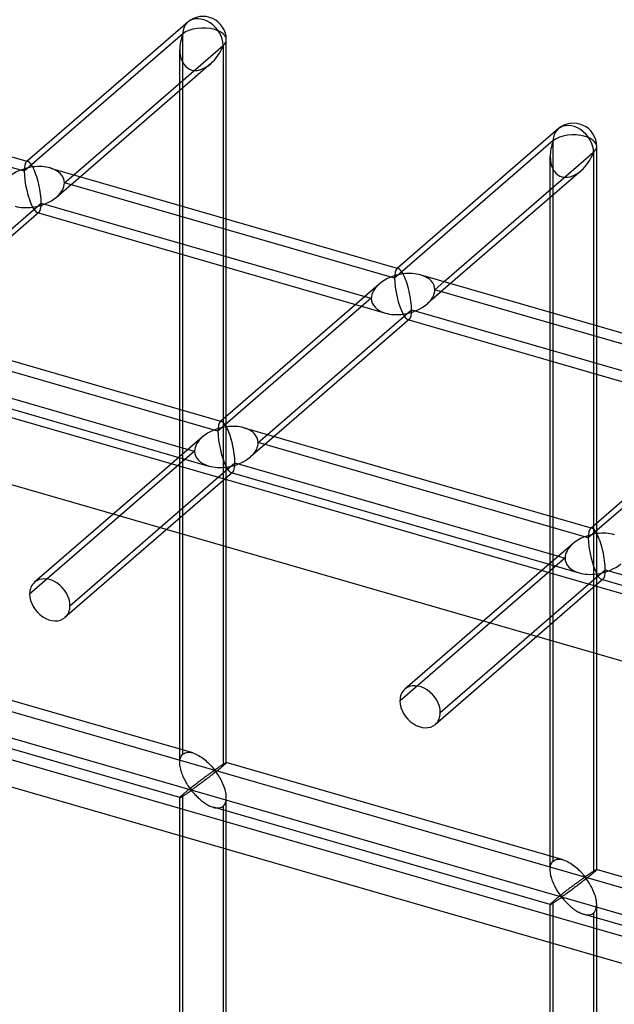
# Model space of a CAD drawing. Header units: millimetres. Extents: x -626 to 636, y -726 to 753.
# Tile 75 of 84: x -62 to 2, y 566 to 672. Entities that reach past the tile are written whole.
import ezdxf

# ---------------------------------------------------------------- set-up
doc = ezdxf.new("R2010")
doc.units = ezdxf.units.MM
doc.layers.add('MAIN-1', color=7, linetype='Continuous')
doc.layers.add('MAIN-2', color=7, linetype='Continuous')

msp = doc.modelspace()

# ---------------------------------------------------------------- linework, layer by layer
at = {"layer": 'MAIN-1'}
for p, q in [((-395.8, 725.53), (595.8, 439.28)), ((-44.3, 672.02), (-61.58, 657.06)), ((-40.17, 650.88), (-40.17, 670.13)), ((-56.55, 655.61), (-40.5, 669.51)), ((-40.5, 669.51), (-40.5, 650.98)), ((-98.85, 667.83), (-61.47, 657.03)), ((-41.85, 667.54), (-55.85, 655.41)), ((-45.16, 652.33), (-45.16, 664.66)), ((-4.52, 660.54), (-21.79, 645.58)), ((-0.38, 639.4), (-0.38, 658.65)), ((-16.77, 644.13), (-0.72, 658.03)), ((-0.72, 658.03), (-0.72, 639.5)), ((-59.07, 656.34), (-21.69, 645.55)), ((-2.06, 656.05), (-16.07, 643.93)), ((-5.38, 640.84), (-5.38, 653.18)), ((-75.52, 639.18), (-60.05, 652.58)), ((-60.05, 652.58), (-25.29, 642.55)), ((-60.27, 651.58), (-74.82, 638.98)), ((-60.35, 651.51), (-26.3, 641.68)), ((-45.16, 630.42), (-45.16, 647.12)), ((-40.5, 645.78), (-40.5, 629.38)), ((-40.17, 629.67), (-40.17, 645.68)), ((-19.29, 644.86), (18.09, 634.07)), ((-23.76, 643.87), (-40.77, 629.15)), ((-35.74, 627.7), (-20.27, 641.1)), ((-20.49, 640.1), (-35.04, 627.49)), ((-20.27, 641.1), (14.49, 631.06)), ((-78.05, 639.91), (-40.66, 629.12)), ((-20.57, 640.02), (13.49, 630.19)), ((-79.03, 636.15), (-44.27, 626.11)), ((-79.33, 635.08), (-45.27, 625.25)), ((-5.38, 618.93), (-5.38, 635.64)), ((-0.72, 634.29), (-0.72, 617.89)), ((-0.38, 618.18), (-0.38, 634.2)), ((16.02, 632.39), (-0.98, 617.66)), ((-38.26, 628.42), (-0.88, 617.63)), ((-42.74, 627.44), (-46.06, 624.57)), ((-41.03, 623.11), (-39.24, 624.66)), ((-39.24, 624.66), (-4.49, 614.63)), ((-39.47, 623.66), (-40.33, 622.91)), ((-39.55, 623.59), (-5.49, 613.76)), ((-40.17, 622.86), (-40.17, 623.06)), ((-2.95, 615.96), (-6.27, 613.08)), ((-1.25, 611.63), (0.54, 613.18)), ((0.54, 613.18), (35.3, 603.14)), ((0.32, 612.18), (-0.55, 611.43)), ((-0.38, 611.38), (-0.38, 611.57)), ((0.24, 612.11), (34.29, 602.28))]:
    msp.add_line(p, q, dxfattribs=at)
for centre in [(-42.67, 670.13), (-2.88, 658.65)]:
    msp.add_arc(centre, 2.5, 359.9972, 130.8971, dxfattribs=at)
for centre, major_axis, ratio, start_param, end_param in [((-42.67, 670.13), (1.64, -1.89), 0.75, 0.713724, 3.141672), ((-42.67, 670.13), (-2.5, 0), 0.5, 2.617994, 3.141499), ((-42.67, 670.13), (-1.45, -3.17), 0.641742, 0.955177, 1.665859), ((-2.88, 658.65), (1.64, -1.89), 0.75, 0.713724, 3.141672), ((-2.88, 658.65), (-2.5, 0), 0.5, 2.617994, 3.141499), ((-60.97, 654.29), (-0.6, 2.75), 0.249311, -0.722537, -0.13718), ((-2.88, 658.65), (-1.45, -3.17), 0.641742, 0.955177, 1.665859), ((-60.97, 654.29), (3.38, 0.74), 0.615841, 1.436262, 2.291625), ((-60.97, 654.29), (3.38, 0.74), 0.615841, 0.850904, 1.436262), ((-60.97, 654.29), (-0.6, 2.75), 0.249311, -2.293334, -0.722537), ((-60.97, 654.29), (-0.6, 2.75), 0.249311, -3.008767, -2.293334), ((-21.18, 642.8), (-0.6, 2.75), 0.249311, -0.722537, -0.13718), ((-21.18, 642.8), (3.38, 0.74), 0.615841, 1.436262, 2.291625), ((-21.18, 642.8), (3.38, 0.74), 0.615841, 0.850904, 1.436262), ((-21.18, 642.8), (-0.6, 2.75), 0.249311, -2.293334, -0.722537), ((-21.18, 642.8), (-0.6, 2.75), 0.249311, -3.008767, -2.293334), ((-40.16, 626.37), (3.38, 0.74), 0.615841, 1.436262, 2.291625), ((-40.16, 626.37), (-0.6, 2.75), 0.249311, -0.722537, -0.13718), ((-40.16, 626.37), (3.38, 0.74), 0.615841, 0.850904, 1.436262), ((-40.16, 626.37), (-0.6, 2.75), 0.249311, -2.293334, -0.722537), ((-40.16, 626.37), (-0.6, 2.75), 0.249311, -3.008767, -2.293334), ((-0.37, 614.89), (3.38, 0.74), 0.615841, 1.436262, 2.291625), ((-0.37, 614.89), (-0.6, 2.75), 0.249311, -0.722537, -0.13718), ((-0.37, 614.89), (3.38, 0.74), 0.615841, 0.850904, 1.436262), ((-0.37, 614.89), (-0.6, 2.75), 0.249311, -2.293334, -0.722537), ((-0.37, 614.89), (-0.6, 2.75), 0.249311, -3.008767, -2.293334)]:
    msp.add_ellipse(centre, major_axis=major_axis, ratio=ratio, start_param=start_param, end_param=end_param, dxfattribs=at)
at = {"layer": 'MAIN-2'}
for p, q in [((-393.97, 717.78), (588.97, 434.03)), ((558.99, 413.1), (-358.99, 678.1)), ((-361.49, 675.93), (556.49, 410.93)), ((-319.9, 672.04), (634.9, 396.42)), ((-44.83, 670.76), (-61.88, 655.99)), ((-44.83, 593.36), (-44.83, 670.76)), ((598.87, 403.93), (-320.23, 669.25)), ((-45.16, 664.66), (-45.16, 669.05)), ((-61.88, 655.99), (-97.33, 666.23)), ((-5.05, 659.28), (-22.1, 644.51)), ((-5.05, 581.87), (-5.05, 659.28)), ((-61.58, 657.06), (-61.66, 656.99)), ((-5.38, 653.18), (-5.38, 657.57)), ((-55.85, 655.41), (-58.38, 653.22)), ((-57.55, 654.74), (-56.55, 655.61)), ((-22.1, 644.51), (-57.55, 654.74)), ((-45.16, 647.12), (-45.16, 652.33)), ((-60.46, 651.54), (-60.35, 651.51)), ((-40.5, 650.98), (-40.5, 645.78)), ((-40.17, 645.68), (-40.17, 650.88)), ((-21.79, 645.58), (-21.87, 645.51)), ((-16.07, 643.93), (-18.6, 641.73)), ((-17.77, 643.26), (-16.77, 644.13)), ((17.69, 633.02), (-17.77, 643.26)), ((-24.6, 642.34), (-41.07, 628.08)), ((-25.29, 642.55), (-24.6, 642.34)), ((-26.3, 641.68), (-23.08, 640.75)), ((-5.38, 635.64), (-5.38, 640.84)), ((-20.67, 640.05), (-20.57, 640.02)), ((-0.72, 639.5), (-0.72, 634.29)), ((-0.38, 634.2), (-0.38, 639.4)), ((-41.07, 628.08), (-76.53, 638.31)), ((15.19, 630.86), (-1.29, 616.59)), ((-45.16, 592.44), (-45.16, 630.42)), ((-40.17, 623.06), (-40.17, 629.67)), ((-40.77, 629.15), (-40.85, 629.08)), ((-40.5, 629.38), (-40.5, 592.11)), ((-35.04, 627.49), (-37.58, 625.3)), ((-36.74, 626.83), (-35.74, 627.7)), ((-1.29, 616.59), (-36.74, 626.83)), ((-43.57, 625.91), (-61.3, 610.56)), ((-44.27, 626.11), (-43.57, 625.91)), ((-46.06, 624.57), (-60.77, 611.83)), ((-45.27, 625.25), (-42.05, 624.31)), ((-39.65, 623.62), (-39.55, 623.59)), ((-40.33, 622.91), (-57.5, 608.05)), ((-56.97, 609.31), (-41.03, 623.11)), ((-40.17, 592.44), (-40.17, 622.86)), ((-5.38, 580.96), (-5.38, 618.93)), ((-0.72, 617.89), (-0.72, 580.62)), ((-0.38, 611.57), (-0.38, 618.18)), ((-0.98, 617.66), (-1.07, 617.59)), ((-3.79, 614.43), (-21.51, 599.08)), ((-5.49, 613.76), (-2.27, 612.83)), ((-4.49, 614.63), (-3.79, 614.43)), ((-6.27, 613.08), (-20.99, 600.34)), ((-17.18, 597.83), (-1.25, 611.63)), ((0.13, 612.14), (0.24, 612.11)), ((-0.55, 611.43), (-17.71, 596.56)), ((-0.38, 580.96), (-0.38, 611.38)), ((-43.77, 593.49), (-79.95, 603.94)), ((-45.16, 588.69), (-81.34, 599.13)), ((-44.58, 593.5), (-44.44, 593.54)), ((-44.44, 593.54), (-44.28, 593.56)), ((-44.28, 593.56), (-44.11, 593.56)), ((-44.11, 593.56), (-43.94, 593.53)), ((-43.94, 593.53), (-43.76, 593.49)), ((-45.16, 592.58), (-45.15, 592.71)), ((-45.16, 592.43), (-45.16, 592.58)), ((-45.15, 592.71), (-45.12, 592.85)), ((-45.12, 592.85), (-45.08, 592.97)), ((-45.08, 592.97), (-45.04, 593.08)), ((-45.04, 593.08), (-44.98, 593.19)), ((-44.98, 593.19), (-44.91, 593.28)), ((-44.91, 593.28), (-44.83, 593.36)), ((-44.83, 593.36), (-44.71, 593.44)), ((-44.71, 593.44), (-44.58, 593.5)), ((-43.76, 593.49), (-43.6, 593.44)), ((-43.6, 593.44), (-43.45, 593.37)), ((-43.45, 593.37), (-43.29, 593.3)), ((-43.29, 593.3), (-43.14, 593.22)), ((-43.14, 593.22), (-42.99, 593.12)), ((-42.99, 593.12), (-42.84, 593.03)), ((-42.84, 593.03), (-42.69, 592.92)), ((-42.69, 592.92), (-42.55, 592.81)), ((-42.55, 592.81), (-42.41, 592.7)), ((-42.41, 592.7), (-42.28, 592.58)), ((-42.28, 592.58), (-42.15, 592.46)), ((-42.15, 592.46), (-42.03, 592.35)), ((-40.19, 592.45), (-40.18, 592.45)), ((-40.18, 592.45), (-40.17, 592.45)), ((-40.17, 592.45), (-40.17, 592.45)), ((-40.17, 592.45), (-40.17, 592.45)), ((-3.99, 582.01), (-40.17, 592.45)), ((-45.16, 592.3), (-45.16, 592.43)), ((-45.15, 592.16), (-45.16, 592.3)), ((-45.13, 592.02), (-45.15, 592.16)), ((-45.1, 591.88), (-45.13, 592.02)), ((-45.07, 591.75), (-45.1, 591.88)), ((-45.04, 591.61), (-45.07, 591.75)), ((-44.99, 591.47), (-45.04, 591.61)), ((-44.95, 591.34), (-44.99, 591.47)), ((-42.03, 592.35), (-41.91, 592.23)), ((-41.91, 592.23), (-41.8, 592.11)), ((-41.8, 592.11), (-41.7, 592)), ((-41.73, 591.42), (-41.79, 591.38)), ((-41.68, 591.46), (-41.73, 591.42)), ((-41.7, 592), (-41.61, 591.9)), ((-41.62, 591.49), (-41.68, 591.46)), ((-41.58, 591.53), (-41.62, 591.49)), ((-41.61, 591.9), (-41.52, 591.8)), ((-41.53, 591.55), (-41.58, 591.53)), ((-41.48, 591.58), (-41.53, 591.55)), ((-41.52, 591.8), (-41.42, 591.71)), ((-41.42, 591.59), (-41.48, 591.58)), ((-41.32, 591.44), (-41.45, 591.34)), ((-41.42, 591.71), (-41.35, 591.72)), ((-41.32, 591.5), (-41.42, 591.59)), ((-41.35, 591.72), (-41.3, 591.75)), ((-41.2, 591.53), (-41.32, 591.44)), ((-41.23, 591.4), (-41.32, 591.5)), ((-41.3, 591.75), (-41.26, 591.77)), ((-41.26, 591.77), (-41.21, 591.8)), ((-41.15, 591.28), (-41.23, 591.4)), ((-41.21, 591.8), (-41.17, 591.83)), ((-41.09, 591.62), (-41.2, 591.53)), ((-41.17, 591.83), (-41.12, 591.87)), ((-41.12, 591.87), (-41.07, 591.9)), ((-40.97, 591.72), (-41.09, 591.62)), ((-41.07, 591.9), (-41.02, 591.93)), ((-41.02, 591.93), (-40.97, 591.96)), ((-40.97, 591.96), (-40.93, 592)), ((-40.87, 591.8), (-40.97, 591.72)), ((-40.93, 592), (-40.88, 592.03)), ((-40.88, 592.03), (-40.83, 592.06)), ((-40.76, 591.89), (-40.87, 591.8)), ((-40.83, 592.06), (-40.78, 592.1)), ((-40.78, 592.1), (-40.73, 592.13)), ((-40.67, 591.97), (-40.76, 591.89)), ((-40.73, 592.13), (-40.69, 592.16)), ((-40.69, 592.16), (-40.64, 592.19)), ((-40.58, 592.04), (-40.67, 591.97)), ((-40.64, 592.19), (-40.6, 592.22)), ((-40.6, 592.22), (-40.55, 592.24)), ((-40.5, 592.11), (-40.58, 592.04)), ((-40.55, 592.24), (-40.51, 592.27)), ((-40.51, 592.27), (-40.47, 592.3)), ((-40.44, 592.16), (-40.5, 592.11)), ((-40.47, 592.3), (-40.43, 592.32)), ((-40.39, 592.21), (-40.44, 592.16)), ((-40.43, 592.32), (-40.4, 592.34)), ((-40.4, 592.34), (-40.36, 592.36)), ((-40.34, 592.25), (-40.39, 592.21)), ((-40.36, 592.36), (-40.33, 592.38)), ((-40.3, 592.29), (-40.34, 592.25)), ((-40.33, 592.38), (-40.3, 592.4)), ((-40.3, 592.4), (-40.27, 592.41)), ((-40.26, 592.33), (-40.3, 592.29)), ((-40.27, 592.41), (-40.25, 592.42)), ((-40.23, 592.36), (-40.26, 592.33)), ((-40.25, 592.42), (-40.23, 592.44)), ((-40.23, 592.44), (-40.21, 592.44)), ((-40.21, 592.38), (-40.23, 592.36)), ((-40.21, 592.44), (-40.19, 592.45)), ((-40.19, 592.4), (-40.21, 592.38)), ((-40.18, 592.42), (-40.19, 592.4)), ((-40.17, 592.44), (-40.18, 592.42)), ((-40.17, 592.45), (-40.17, 592.45)), ((-40.17, 592.45), (-40.17, 592.45)), ((-40.17, 592.45), (-40.17, 592.45)), ((-40.17, 592.45), (-40.17, 592.44)), ((-40.17, 592.44), (-40.17, 592.44)), ((-44.9, 591.2), (-44.95, 591.34)), ((-44.84, 591.06), (-44.9, 591.2)), ((-44.79, 590.93), (-44.84, 591.06)), ((-44.73, 590.8), (-44.79, 590.93)), ((-44.66, 590.67), (-44.73, 590.8)), ((-44.6, 590.55), (-44.66, 590.67)), ((-44.53, 590.42), (-44.6, 590.55)), ((-44.47, 590.31), (-44.53, 590.42)), ((-43.18, 590.34), (-43.27, 590.28)), ((-43.1, 590.41), (-43.18, 590.34)), ((-43.02, 590.47), (-43.1, 590.41)), ((-42.93, 590.53), (-43.02, 590.47)), ((-42.85, 590.59), (-42.93, 590.53)), ((-42.77, 590.66), (-42.85, 590.59)), ((-42.69, 590.72), (-42.77, 590.66)), ((-42.65, 590.41), (-42.76, 590.33)), ((-42.61, 590.78), (-42.69, 590.72)), ((-42.54, 590.5), (-42.65, 590.41)), ((-42.53, 590.83), (-42.61, 590.78)), ((-42.42, 590.59), (-42.54, 590.5)), ((-42.46, 590.89), (-42.53, 590.83)), ((-42.38, 590.95), (-42.46, 590.89)), ((-42.3, 590.68), (-42.42, 590.59)), ((-42.31, 591), (-42.38, 590.95)), ((-42.24, 591.05), (-42.31, 591)), ((-42.18, 590.77), (-42.3, 590.68)), ((-42.17, 591.1), (-42.24, 591.05)), ((-42.06, 590.86), (-42.18, 590.77)), ((-42.1, 591.15), (-42.17, 591.1)), ((-42.03, 591.2), (-42.1, 591.15)), ((-41.94, 590.95), (-42.06, 590.86)), ((-41.97, 591.25), (-42.03, 591.2)), ((-41.9, 591.3), (-41.97, 591.25)), ((-41.82, 591.05), (-41.94, 590.95)), ((-41.84, 591.34), (-41.9, 591.3)), ((-41.79, 591.38), (-41.84, 591.34)), ((-41.69, 591.14), (-41.82, 591.05)), ((-41.57, 591.24), (-41.69, 591.14)), ((-41.45, 591.34), (-41.57, 591.24)), ((-41.07, 591.16), (-41.15, 591.28)), ((-40.98, 591.03), (-41.07, 591.16)), ((-40.9, 590.89), (-40.98, 591.03)), ((-40.81, 590.74), (-40.9, 590.89)), ((-40.73, 590.58), (-40.81, 590.74)), ((-40.65, 590.42), (-40.73, 590.58)), ((-40.57, 590.26), (-40.65, 590.42)), ((-44.52, 589.29), (-44.59, 589.23)), ((-44.44, 589.35), (-44.52, 589.29)), ((-44.4, 590.19), (-44.47, 590.31)), ((-44.37, 589.41), (-44.44, 589.35)), ((-44.33, 590.08), (-44.4, 590.19)), ((-44.29, 589.48), (-44.37, 589.41)), ((-44.26, 589.98), (-44.33, 590.08)), ((-44.21, 589.54), (-44.29, 589.48)), ((-44.2, 589.88), (-44.26, 589.98)), ((-44.26, 589.24), (-44.19, 589.29)), ((-44.13, 589.61), (-44.21, 589.54)), ((-44.13, 589.79), (-44.2, 589.88)), ((-44.19, 589.29), (-44.13, 589.33)), ((-44.07, 589.7), (-44.13, 589.79)), ((-44.04, 589.67), (-44.13, 589.61)), ((-44.13, 589.33), (-44.06, 589.37)), ((-44, 589.62), (-44.07, 589.7)), ((-44.06, 589.37), (-44, 589.41)), ((-43.96, 589.74), (-44.04, 589.67)), ((-43.92, 589.55), (-44, 589.62)), ((-44, 589.41), (-43.91, 589.43)), ((-43.87, 589.81), (-43.96, 589.74)), ((-43.83, 589.56), (-43.92, 589.55)), ((-43.91, 589.43), (-43.83, 589.36)), ((-43.78, 589.88), (-43.87, 589.81)), ((-43.77, 589.6), (-43.83, 589.56)), ((-43.83, 589.36), (-43.76, 589.28)), ((-43.7, 589.95), (-43.78, 589.88)), ((-43.7, 589.65), (-43.77, 589.6)), ((-43.76, 589.28), (-43.69, 589.2)), ((-43.61, 590.01), (-43.7, 589.95)), ((-43.62, 589.7), (-43.7, 589.65)), ((-43.54, 589.76), (-43.62, 589.7)), ((-43.52, 590.08), (-43.61, 590.01)), ((-43.46, 589.82), (-43.54, 589.76)), ((-43.44, 590.15), (-43.52, 590.08)), ((-43.37, 589.88), (-43.46, 589.82)), ((-43.35, 590.21), (-43.44, 590.15)), ((-43.28, 589.95), (-43.37, 589.88)), ((-43.27, 590.28), (-43.35, 590.21)), ((-43.18, 590.02), (-43.28, 589.95)), ((-43.08, 590.09), (-43.18, 590.02)), ((-42.98, 590.17), (-43.08, 590.09)), ((-42.87, 590.25), (-42.98, 590.17)), ((-42.76, 590.33), (-42.87, 590.25)), ((-40.49, 590.09), (-40.57, 590.26)), ((-40.42, 589.92), (-40.49, 590.09)), ((-40.36, 589.75), (-40.42, 589.92)), ((-40.31, 589.57), (-40.36, 589.75)), ((-40.26, 589.4), (-40.31, 589.57)), ((-40.22, 589.23), (-40.26, 589.4)), ((-45.15, 588.73), (-45.16, 588.71)), ((-45.16, 588.71), (-45.16, 588.69)), ((-45.16, 588.69), (-45.16, 588.69)), ((-45.16, 588.69), (-45.16, 588.69)), ((-45.16, 588.69), (-45.16, 588.69)), ((-45.16, 588.69), (-45.16, 588.69)), ((-45.16, 588.69), (-45.16, 588.69)), ((-45.16, 588.69), (-45.16, 588.69)), ((-45.16, 588.69), (-45.15, 588.69)), ((-45.16, 433.31), (-45.16, 588.69)), ((-45.12, 588.76), (-45.15, 588.73)), ((-45.15, 588.69), (-45.13, 588.69)), ((-45.13, 588.69), (-45.1, 588.7)), ((-45.08, 588.8), (-45.12, 588.76)), ((-45.1, 588.7), (-45.07, 588.72)), ((-45.04, 588.84), (-45.08, 588.8)), ((-45.07, 588.72), (-45.03, 588.74)), ((-44.98, 588.9), (-45.04, 588.84)), ((-45.03, 588.74), (-44.99, 588.76)), ((-44.99, 588.76), (-44.94, 588.79)), ((-44.91, 588.96), (-44.98, 588.9)), ((-44.94, 588.79), (-44.89, 588.82)), ((-44.83, 589.03), (-44.91, 588.96)), ((-44.89, 588.82), (-44.84, 588.85)), ((-44.84, 588.85), (-44.78, 588.89)), ((-44.77, 589.08), (-44.83, 589.03)), ((-44.83, 434.23), (-44.83, 589.03)), ((-44.78, 588.89), (-44.72, 588.93)), ((-44.72, 589.13), (-44.77, 589.08)), ((-44.65, 589.18), (-44.72, 589.13)), ((-44.72, 588.93), (-44.66, 588.97)), ((-44.66, 588.97), (-44.59, 589.01)), ((-44.59, 589.23), (-44.65, 589.18)), ((-44.59, 589.01), (-44.53, 589.06)), ((-44.53, 589.06), (-44.46, 589.1)), ((-44.46, 589.1), (-44.39, 589.15)), ((-44.39, 589.15), (-44.32, 589.2)), ((-44.32, 589.2), (-44.26, 589.24)), ((-43.69, 589.2), (-43.62, 589.12)), ((-43.62, 589.12), (-43.54, 589.03)), ((-43.54, 589.03), (-43.45, 588.94)), ((-43.45, 588.94), (-43.37, 588.85)), ((-43.37, 588.85), (-43.27, 588.76)), ((-43.27, 588.76), (-43.18, 588.67)), ((-43.18, 588.67), (-43.08, 588.58)), ((-43.08, 588.58), (-42.97, 588.48)), ((-42.97, 588.48), (-42.87, 588.39)), ((-42.87, 588.39), (-42.76, 588.31)), ((-42.76, 588.31), (-42.65, 588.22)), ((-42.65, 588.22), (-42.53, 588.14)), ((-40.25, 588.17), (-40.2, 588.33)), ((-40.19, 589.05), (-40.22, 589.23)), ((-40.2, 588.33), (-40.17, 588.51)), ((-40.17, 588.88), (-40.19, 589.05)), ((-40.17, 588.71), (-40.17, 588.88)), ((-40.17, 588.51), (-40.17, 588.71)), ((-40.17, 433.31), (-40.17, 588.69)), ((-42.53, 588.14), (-42.41, 588.06)), ((-42.41, 588.06), (-42.3, 587.98)), ((-42.3, 587.98), (-42.18, 587.91)), ((-42.18, 587.91), (-42.06, 587.85)), ((-42.06, 587.85), (-41.94, 587.79)), ((-41.94, 587.79), (-41.81, 587.74)), ((-41.81, 587.74), (-41.69, 587.69)), ((-41.69, 587.69), (-41.57, 587.65)), ((-41.57, 587.65), (-41.43, 587.61)), ((-5.38, 577.2), (-41.56, 587.65)), ((-41.43, 587.61), (-41.29, 587.59)), ((-41.29, 587.59), (-41.16, 587.58)), ((-41.16, 587.58), (-41.03, 587.58)), ((-41.03, 587.58), (-40.91, 587.59)), ((-40.91, 587.59), (-40.8, 587.62)), ((-40.8, 587.62), (-40.69, 587.66)), ((-40.69, 587.66), (-40.59, 587.71)), ((-40.59, 587.71), (-40.5, 587.78)), ((-40.5, 587.78), (-40.4, 587.89)), ((-40.5, 587.78), (-40.5, 432.98)), ((-40.4, 587.89), (-40.31, 588.02)), ((-40.31, 588.02), (-40.25, 588.17)), ((-5.13, 581.8), (-5.05, 581.87)), ((-5.05, 581.87), (-4.93, 581.96)), ((-4.93, 581.96), (-4.8, 582.02)), ((-4.8, 582.02), (-4.65, 582.06)), ((-4.65, 582.06), (-4.5, 582.08)), ((-4.5, 582.08), (-4.33, 582.07)), ((-4.33, 582.07), (-4.16, 582.05)), ((-4.16, 582.05), (-3.98, 582)), ((-3.98, 582), (-3.82, 581.95)), ((-3.82, 581.95), (-3.66, 581.89)), ((-3.66, 581.89), (-3.51, 581.81)), ((-5.38, 581.09), (-5.36, 581.23)), ((-5.38, 580.95), (-5.38, 581.09)), ((-5.38, 580.81), (-5.38, 580.95)), ((-5.36, 581.23), (-5.34, 581.36)), ((-5.34, 581.36), (-5.3, 581.49)), ((-5.3, 581.49), (-5.25, 581.6)), ((-5.25, 581.6), (-5.19, 581.7)), ((-5.19, 581.7), (-5.13, 581.8)), ((-3.51, 581.81), (-3.36, 581.73)), ((-3.36, 581.73), (-3.21, 581.64)), ((-3.21, 581.64), (-3.06, 581.54)), ((-3.06, 581.54), (-2.91, 581.44)), ((-2.91, 581.44), (-2.76, 581.33)), ((-2.76, 581.33), (-2.63, 581.21)), ((-2.63, 581.21), (-2.49, 581.1)), ((-2.49, 581.1), (-2.36, 580.98)), ((-2.36, 580.98), (-2.24, 580.86)), ((-2.24, 580.86), (-2.13, 580.74)), ((-0.69, 580.81), (-0.65, 580.84)), ((-0.65, 580.84), (-0.61, 580.86)), ((-0.61, 580.86), (-0.58, 580.88)), ((-0.58, 580.88), (-0.55, 580.9)), ((-0.55, 580.9), (-0.52, 580.91)), ((-0.52, 580.91), (-0.49, 580.93)), ((-0.48, 580.84), (-0.52, 580.81)), ((-0.49, 580.93), (-0.47, 580.94)), ((-0.45, 580.87), (-0.48, 580.84)), ((-0.47, 580.94), (-0.44, 580.95)), ((-0.42, 580.9), (-0.45, 580.87)), ((-0.44, 580.95), (-0.43, 580.96)), ((-0.43, 580.96), (-0.41, 580.96)), ((-0.41, 580.92), (-0.42, 580.9)), ((-0.41, 580.96), (-0.4, 580.97)), ((-0.39, 580.94), (-0.41, 580.92)), ((-0.4, 580.97), (-0.39, 580.97)), ((-0.39, 580.97), (-0.39, 580.97)), ((-0.39, 580.97), (-0.39, 580.97)), ((-0.39, 580.97), (-0.38, 580.96)), ((35.79, 570.52), (-0.39, 580.97)), ((-0.38, 580.96), (-0.39, 580.95)), ((-0.39, 580.95), (-0.39, 580.94)), ((-0.38, 580.96), (-0.38, 580.96)), ((-0.38, 580.96), (-0.38, 580.96)), ((-0.38, 580.96), (-0.38, 580.96)), ((-5.36, 580.67), (-5.38, 580.81)), ((-5.34, 580.54), (-5.36, 580.67)), ((-5.32, 580.4), (-5.34, 580.54)), ((-5.29, 580.26), (-5.32, 580.4)), ((-5.25, 580.13), (-5.29, 580.26)), ((-5.21, 579.99), (-5.25, 580.13)), ((-5.17, 579.85), (-5.21, 579.99)), ((-5.12, 579.72), (-5.17, 579.85)), ((-2.18, 579.77), (-2.25, 579.72)), ((-2.12, 579.81), (-2.18, 579.77)), ((-2.13, 580.74), (-2.02, 580.63)), ((-2.06, 579.85), (-2.12, 579.81)), ((-2, 579.9), (-2.06, 579.85)), ((-2.02, 580.63), (-1.92, 580.52)), ((-1.95, 579.94), (-2, 579.9)), ((-1.89, 579.97), (-1.95, 579.94)), ((-1.92, 580.52), (-1.82, 580.41)), ((-1.79, 579.76), (-1.91, 579.66)), ((-1.84, 580.01), (-1.89, 579.97)), ((-1.79, 580.04), (-1.84, 580.01)), ((-1.82, 580.41), (-1.74, 580.31)), ((-1.74, 580.07), (-1.79, 580.04)), ((-1.66, 579.85), (-1.79, 579.76)), ((-1.74, 580.31), (-1.63, 580.23)), ((-1.7, 580.1), (-1.74, 580.07)), ((-1.63, 580.11), (-1.7, 580.1)), ((-1.54, 579.95), (-1.66, 579.85)), ((-1.63, 580.23), (-1.57, 580.24)), ((-1.53, 580.02), (-1.63, 580.11)), ((-1.57, 580.24), (-1.52, 580.26)), ((-1.42, 580.05), (-1.54, 579.95)), ((-1.45, 579.91), (-1.53, 580.02)), ((-1.52, 580.26), (-1.48, 580.29)), ((-1.48, 580.29), (-1.43, 580.32)), ((-1.37, 579.8), (-1.45, 579.91)), ((-1.43, 580.32), (-1.38, 580.35)), ((-1.3, 580.14), (-1.42, 580.05)), ((-1.38, 580.35), (-1.34, 580.38)), ((-1.29, 579.68), (-1.37, 579.8)), ((-1.34, 580.38), (-1.29, 580.41)), ((-1.19, 580.23), (-1.3, 580.14)), ((-1.29, 580.41), (-1.24, 580.45)), ((-1.24, 580.45), (-1.19, 580.48)), ((-1.19, 580.48), (-1.14, 580.51)), ((-1.08, 580.32), (-1.19, 580.23)), ((-1.14, 580.51), (-1.09, 580.55)), ((-1.09, 580.55), (-1.04, 580.58)), ((-0.98, 580.4), (-1.08, 580.32)), ((-1.04, 580.58), (-1, 580.61)), ((-1, 580.61), (-0.95, 580.64)), ((-0.89, 580.48), (-0.98, 580.4)), ((-0.95, 580.64), (-0.9, 580.67)), ((-0.9, 580.67), (-0.86, 580.7)), ((-0.8, 580.56), (-0.89, 580.48)), ((-0.86, 580.7), (-0.81, 580.73)), ((-0.81, 580.73), (-0.77, 580.76)), ((-0.72, 580.62), (-0.8, 580.56)), ((-0.77, 580.76), (-0.73, 580.79)), ((-0.73, 580.79), (-0.69, 580.81)), ((-0.66, 580.68), (-0.72, 580.62)), ((-0.61, 580.72), (-0.66, 580.68)), ((-0.56, 580.77), (-0.61, 580.72)), ((-0.52, 580.81), (-0.56, 580.77)), ((-5.06, 579.58), (-5.12, 579.72)), ((-5, 579.45), (-5.06, 579.58)), ((-4.94, 579.31), (-5, 579.45)), ((-4.88, 579.19), (-4.94, 579.31)), ((-4.82, 579.06), (-4.88, 579.19)), ((-4.75, 578.94), (-4.82, 579.06)), ((-4.68, 578.82), (-4.75, 578.94)), ((-4.61, 578.71), (-4.68, 578.82)), ((-4.55, 578.6), (-4.61, 578.71)), ((-3.57, 578.73), (-3.65, 578.66)), ((-3.48, 578.79), (-3.57, 578.73)), ((-3.4, 578.86), (-3.48, 578.79)), ((-3.32, 578.92), (-3.4, 578.86)), ((-3.23, 578.99), (-3.32, 578.92)), ((-3.15, 579.05), (-3.23, 578.99)), ((-3.09, 578.76), (-3.2, 578.68)), ((-3.07, 579.11), (-3.15, 579.05)), ((-2.98, 578.85), (-3.09, 578.76)), ((-2.99, 579.17), (-3.07, 579.11)), ((-2.91, 579.23), (-2.99, 579.17)), ((-2.87, 578.93), (-2.98, 578.85)), ((-2.83, 579.29), (-2.91, 579.23)), ((-2.75, 579.02), (-2.87, 578.93)), ((-2.75, 579.35), (-2.83, 579.29)), ((-2.67, 579.41), (-2.75, 579.35)), ((-2.64, 579.1), (-2.75, 579.02)), ((-2.6, 579.46), (-2.67, 579.41)), ((-2.52, 579.19), (-2.64, 579.1)), ((-2.52, 579.52), (-2.6, 579.46)), ((-2.45, 579.57), (-2.52, 579.52)), ((-2.4, 579.28), (-2.52, 579.19)), ((-2.38, 579.62), (-2.45, 579.57)), ((-2.28, 579.38), (-2.4, 579.28)), ((-2.31, 579.67), (-2.38, 579.62)), ((-2.25, 579.72), (-2.31, 579.67)), ((-2.16, 579.47), (-2.28, 579.38)), ((-2.04, 579.56), (-2.16, 579.47)), ((-1.91, 579.66), (-2.04, 579.56)), ((-1.2, 579.54), (-1.29, 579.68)), ((-1.11, 579.4), (-1.2, 579.54)), ((-1.03, 579.25), (-1.11, 579.4)), ((-0.94, 579.1), (-1.03, 579.25)), ((-0.86, 578.94), (-0.94, 579.1)), ((-0.78, 578.78), (-0.86, 578.94)), ((-0.71, 578.61), (-0.78, 578.78)), ((-4.93, 577.64), (-4.99, 577.59)), ((-4.87, 577.69), (-4.93, 577.64)), ((-4.8, 577.75), (-4.87, 577.69)), ((-4.73, 577.81), (-4.8, 577.75)), ((-4.66, 577.87), (-4.73, 577.81)), ((-4.68, 577.62), (-4.61, 577.66)), ((-4.58, 577.93), (-4.66, 577.87)), ((-4.61, 577.66), (-4.54, 577.71)), ((-4.51, 577.99), (-4.58, 577.93)), ((-4.48, 578.49), (-4.55, 578.6)), ((-4.54, 577.71), (-4.47, 577.76)), ((-4.43, 578.06), (-4.51, 577.99)), ((-4.41, 578.39), (-4.48, 578.49)), ((-4.47, 577.76), (-4.41, 577.8)), ((-4.34, 578.12), (-4.43, 578.06)), ((-4.35, 578.3), (-4.41, 578.39)), ((-4.41, 577.8), (-4.34, 577.85)), ((-4.28, 578.22), (-4.35, 578.3)), ((-4.26, 578.19), (-4.34, 578.12)), ((-4.34, 577.85), (-4.28, 577.89)), ((-4.22, 578.14), (-4.28, 578.22)), ((-4.28, 577.89), (-4.21, 577.92)), ((-4.17, 578.26), (-4.26, 578.19)), ((-4.14, 578.07), (-4.22, 578.14)), ((-4.21, 577.92), (-4.13, 577.94)), ((-4.09, 578.33), (-4.17, 578.26)), ((-4.05, 578.08), (-4.14, 578.07)), ((-4.13, 577.94), (-4.05, 577.88)), ((-4, 578.39), (-4.09, 578.33)), ((-3.98, 578.12), (-4.05, 578.08)), ((-4.05, 577.88), (-3.98, 577.8)), ((-3.91, 578.46), (-4, 578.39)), ((-3.91, 578.17), (-3.98, 578.12)), ((-3.98, 577.8), (-3.91, 577.72)), ((-3.83, 578.53), (-3.91, 578.46)), ((-3.84, 578.22), (-3.91, 578.17)), ((-3.91, 577.72), (-3.83, 577.64)), ((-3.76, 578.27), (-3.84, 578.22)), ((-3.74, 578.6), (-3.83, 578.53)), ((-3.68, 578.33), (-3.76, 578.27)), ((-3.65, 578.66), (-3.74, 578.6)), ((-3.59, 578.4), (-3.68, 578.33)), ((-3.5, 578.47), (-3.59, 578.4)), ((-3.4, 578.54), (-3.5, 578.47)), ((-3.3, 578.61), (-3.4, 578.54)), ((-3.2, 578.68), (-3.3, 578.61)), ((-0.64, 578.44), (-0.71, 578.61)), ((-0.58, 578.26), (-0.64, 578.44)), ((-0.52, 578.09), (-0.58, 578.26)), ((-0.48, 577.92), (-0.52, 578.09)), ((-0.44, 577.74), (-0.48, 577.92)), ((-0.41, 577.57), (-0.44, 577.74)), ((-5.36, 577.24), (-5.38, 577.22)), ((-5.38, 577.22), (-5.38, 577.21)), ((-5.38, 577.21), (-5.38, 577.21)), ((-5.38, 577.21), (-5.38, 577.21)), ((-5.38, 577.21), (-5.38, 577.2)), ((-5.38, 421.83), (-5.38, 577.21)), ((-5.38, 577.2), (-5.38, 577.2)), ((-5.38, 577.2), (-5.38, 577.2)), ((-5.38, 577.2), (-5.38, 577.2)), ((-5.38, 577.2), (-5.36, 577.2)), ((-5.34, 577.27), (-5.36, 577.24)), ((-5.36, 577.2), (-5.34, 577.21)), ((-5.3, 577.31), (-5.34, 577.27)), ((-5.34, 577.21), (-5.32, 577.22)), ((-5.32, 577.22), (-5.29, 577.23)), ((-5.25, 577.36), (-5.3, 577.31)), ((-5.29, 577.23), (-5.25, 577.25)), ((-5.19, 577.41), (-5.25, 577.36)), ((-5.25, 577.25), (-5.21, 577.28)), ((-5.21, 577.28), (-5.16, 577.31)), ((-5.13, 577.47), (-5.19, 577.41)), ((-5.16, 577.31), (-5.11, 577.34)), ((-5.05, 577.54), (-5.13, 577.47)), ((-5.11, 577.34), (-5.06, 577.37)), ((-5.06, 577.37), (-5, 577.41)), ((-4.99, 577.59), (-5.05, 577.54)), ((-5.05, 422.74), (-5.05, 577.54)), ((-5, 577.41), (-4.94, 577.45)), ((-4.94, 577.45), (-4.87, 577.49)), ((-4.87, 577.49), (-4.81, 577.53)), ((-4.81, 577.53), (-4.74, 577.57)), ((-4.74, 577.57), (-4.68, 577.62)), ((-3.83, 577.64), (-3.76, 577.55)), ((-3.76, 577.55), (-3.67, 577.46)), ((-3.67, 577.46), (-3.58, 577.37)), ((-3.58, 577.37), (-3.49, 577.28)), ((-3.49, 577.28), (-3.39, 577.18)), ((-3.39, 577.18), (-3.29, 577.09)), ((-3.29, 577.09), (-3.19, 577)), ((-3.19, 577), (-3.08, 576.91)), ((-3.08, 576.91), (-2.98, 576.82)), ((-2.98, 576.82), (-2.86, 576.74)), ((-2.86, 576.74), (-2.75, 576.65)), ((-2.75, 576.65), (-2.63, 576.57)), ((-0.53, 576.53), (-0.46, 576.68)), ((-0.46, 576.68), (-0.42, 576.85)), ((-0.42, 576.85), (-0.39, 577.03)), ((-0.39, 577.39), (-0.41, 577.57)), ((-0.38, 577.22), (-0.39, 577.39)), ((-0.39, 577.03), (-0.38, 577.22)), ((-0.38, 421.83), (-0.38, 577.21)), ((-2.63, 576.57), (-2.51, 576.5)), ((-2.51, 576.5), (-2.39, 576.43)), ((-2.39, 576.43), (-2.27, 576.37)), ((-2.27, 576.37), (-2.15, 576.31)), ((-2.15, 576.31), (-2.03, 576.25)), ((-2.03, 576.25), (-1.91, 576.21)), ((-1.91, 576.21), (-1.78, 576.17)), ((-1.78, 576.17), (-1.65, 576.13)), ((34.41, 565.72), (-1.78, 576.16)), ((-1.65, 576.13), (-1.51, 576.11)), ((-1.51, 576.11), (-1.38, 576.09)), ((-1.38, 576.09), (-1.25, 576.09)), ((-1.25, 576.09), (-1.13, 576.11)), ((-1.13, 576.11), (-1.01, 576.13)), ((-1.01, 576.13), (-0.91, 576.17)), ((-0.91, 576.17), (-0.81, 576.23)), ((-0.81, 576.23), (-0.72, 576.29)), ((-0.72, 576.29), (-0.61, 576.4)), ((-0.72, 576.29), (-0.72, 421.49)), ((-0.61, 576.4), (-0.53, 576.53))]:
    msp.add_line(p, q, dxfattribs=at)
for centre, major_axis, ratio, start_param, end_param in [((-42.67, 670.13), (1.64, -1.89), 0.75, -3.141514, -2.427868), ((-42.67, 670.13), (-1.45, -3.17), 0.641742, -1.475734, -0.952169), ((-42.67, 670.13), (-2.5, 0), 0.5, -2.094395, -0.523599), ((-42.67, 670.13), (-2.5, 0), 0.5, 3.141499, 4.18879), ((-42.67, 670.13), (-1.45, -3.17), 0.641742, -0.952169, 0.955177), ((-2.88, 658.65), (1.64, -1.89), 0.75, -3.141514, -2.427868), ((-2.88, 658.65), (-1.45, -3.17), 0.641742, -1.475734, -0.952169), ((-2.88, 658.65), (-2.5, 0), 0.5, -2.094395, -0.523599), ((-2.88, 658.65), (-2.5, 0), 0.5, 3.141499, 4.18879), ((-60.97, 654.29), (-0.6, 2.75), 0.249311, 0.132826, 0.848259), ((-60.97, 654.29), (-0.6, 2.75), 0.249311, -0.13718, 0.132826), ((-2.88, 658.65), (-1.45, -3.17), 0.641742, -0.952169, 0.955177), ((-60.97, 654.29), (-0.6, 2.75), 0.249311, 0.848259, 2.419055), ((-60.97, 654.29), (3.38, 0.74), 0.615841, -0.134535, 0.850904), ((-60.97, 654.29), (3.38, 0.74), 0.615841, -0.849968, -0.134535), ((-60.97, 654.29), (3.38, 0.74), 0.615841, -1.705331, -0.849968), ((-60.97, 654.29), (3.38, 0.74), 0.615841, -2.290689, -1.705331), ((-60.97, 654.29), (-0.6, 2.75), 0.249311, 2.419055, 3.004413), ((-60.97, 654.29), (-0.6, 2.75), 0.249311, 3.004413, 3.274419), ((-21.18, 642.8), (-0.6, 2.75), 0.249311, 0.132826, 0.848259), ((-21.18, 642.8), (-0.6, 2.75), 0.249311, -0.13718, 0.132826), ((-21.18, 642.8), (-0.6, 2.75), 0.249311, 0.848259, 2.419055), ((-21.18, 642.8), (3.38, 0.74), 0.615841, -0.134535, 0.850904), ((-21.18, 642.8), (3.38, 0.74), 0.615841, 2.291625, 3.007058), ((-21.18, 642.8), (3.38, 0.74), 0.615841, -0.849968, -0.134535), ((-21.18, 642.8), (3.38, 0.74), 0.615841, 3.007058, 3.992497), ((-21.18, 642.8), (3.38, 0.74), 0.615841, -1.705331, -0.849968), ((-21.18, 642.8), (3.38, 0.74), 0.615841, -2.290689, -1.705331), ((-21.18, 642.8), (-0.6, 2.75), 0.249311, 2.419055, 3.004413), ((-21.18, 642.8), (-0.6, 2.75), 0.249311, 3.004413, 3.274419), ((-40.16, 626.37), (-0.6, 2.75), 0.249311, 0.132826, 0.848259), ((-40.16, 626.37), (-0.6, 2.75), 0.249311, -0.13718, 0.132826), ((-40.16, 626.37), (3.38, 0.74), 0.615841, -0.134535, 0.850904), ((-40.16, 626.37), (3.38, 0.74), 0.615841, 2.291625, 3.007058), ((-40.16, 626.37), (-0.6, 2.75), 0.249311, 0.848259, 2.419055), ((-40.16, 626.37), (3.38, 0.74), 0.615841, -0.849968, -0.134535), ((-40.16, 626.37), (3.38, 0.74), 0.615841, 3.007058, 3.992497), ((-40.16, 626.37), (3.38, 0.74), 0.615841, -1.705331, -0.849968), ((-40.16, 626.37), (3.38, 0.74), 0.615841, -2.290689, -1.705331), ((-40.16, 626.37), (-0.6, 2.75), 0.249311, 2.419055, 3.004413), ((-40.16, 626.37), (-0.6, 2.75), 0.249311, 3.004413, 3.274419), ((-0.37, 614.89), (-0.6, 2.75), 0.249311, 0.132826, 0.848259), ((-0.37, 614.89), (-0.6, 2.75), 0.249311, -0.13718, 0.132826), ((-0.37, 614.89), (3.38, 0.74), 0.615841, 2.291625, 3.007058), ((-0.37, 614.89), (-0.6, 2.75), 0.249311, 0.848259, 2.419055), ((-0.37, 614.89), (3.38, 0.74), 0.615841, 3.007058, 3.992497), ((-0.37, 614.89), (3.38, 0.74), 0.615841, -1.705331, -0.849968), ((-0.37, 614.89), (3.38, 0.74), 0.615841, -2.290689, -1.705331), ((-0.37, 614.89), (-0.6, 2.75), 0.249311, 2.419055, 3.004413), ((-59.13, 609.94), (-1.64, 1.89), 0.75, 0.000079, 0.713724), ((-59.13, 609.94), (-1.64, 1.89), 0.75, -2.427868, 0.000079), ((-0.37, 614.89), (-0.6, 2.75), 0.249311, 3.004413, 3.274419), ((-59.13, 609.94), (-1.64, 1.89), 0.75, 0.713724, 3.141672), ((-59.13, 609.94), (-1.64, 1.89), 0.75, -3.141514, -2.427868), ((-19.35, 598.45), (-1.64, 1.89), 0.75, 0.000079, 0.713724), ((-19.35, 598.45), (-1.64, 1.89), 0.75, -2.427868, 0.000079), ((-19.35, 598.45), (-1.64, 1.89), 0.75, 0.713724, 3.141672), ((-19.35, 598.45), (-1.64, 1.89), 0.75, -3.141514, -2.427868)]:
    msp.add_ellipse(centre, major_axis=major_axis, ratio=ratio, start_param=start_param, end_param=end_param, dxfattribs=at)

doc.saveas('drawing.dxf')
